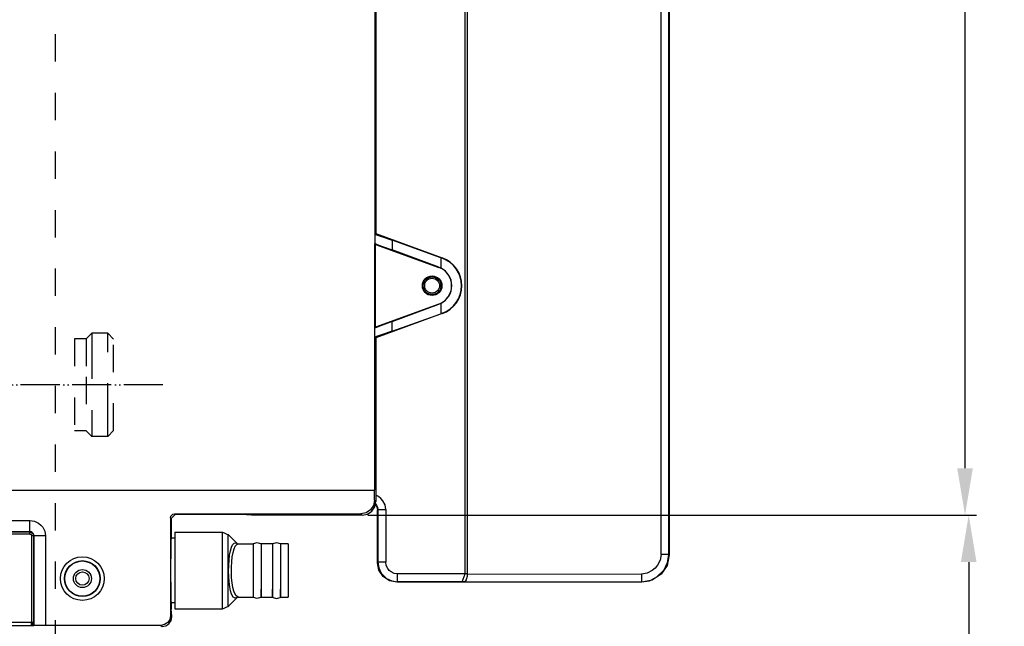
# Model space of a CAD drawing. Header units: inches. Extents: x -626 to 4489, y 2807 to 4201.
# Tile 45 of 52: x 3482 to 3734, y 3569 to 3724. Entities that reach past the tile are written whole.
import ezdxf

# ---------------------------------------------------------------- set-up
doc = ezdxf.new("R2010")
doc.units = ezdxf.units.IN
doc.linetypes.add('DASHED', pattern=[15, 7, -8])
doc.linetypes.add('PHANTOM', pattern=[13, 10, -1, 0, -1, 0, -1])
doc.layers.add('1', color=7, linetype='Continuous')
doc.styles.add('CONVERTER_11', font='txt.shx', dxfattribs={"width": 0.9})
doc.dimstyles.new('ME10_DIM_26', dxfattribs={"dimtxt": 12, "dimasz": 12, "dimexe": 2, "dimexo": 1.5, "dimgap": 2, "dimtad": 1, "dimdsep": 46, "dimtxsty": 'CONVERTER_11', "dimsah": 1, "dimcen": 0.09, "dimclrd": 2, "dimclre": 2, "dimclrt": 2, "dimadec": 0, "dimazin": 0, "dimtfac": 1, "dimtdec": 4, "dimtofl": 0, "dimtmove": 0, "dimatfit": 0, "dimfxl": 1, "dimtolj": 1, "dimtzin": 0, "dimarcsym": 0})
doc.dimstyles.new('ME10_DIM_27', dxfattribs={"dimtxt": 12, "dimasz": 12, "dimexe": 2, "dimexo": 1.5, "dimgap": 2, "dimtad": 1, "dimdsep": 46, "dimtxsty": 'CONVERTER_11', "dimsah": 1, "dimcen": 0.09, "dimclrd": 2, "dimclre": 2, "dimclrt": 2, "dimadec": 0, "dimazin": 0, "dimtfac": 1, "dimtdec": 4, "dimtofl": 0, "dimtmove": 0, "dimatfit": 0, "dimfxl": 1, "dimtolj": 1, "dimtzin": 0, "dimarcsym": 0})

# ---------------------------------------------------------------- blocks, each defined once
blk = doc.blocks.new('*D159')
at = {"layer": '1', "color": 3, "lineweight": -2, "transparency": 16777216}
for p, q in [((3571.13, 3913.36), (3725.93, 3913.36)), ((3723.93, 3901.36), (3723.93, 3769.98)), ((3723.93, 3609.4), (3723.93, 3740.78)), ((3571.13, 3597.4), (3725.93, 3597.4))]:
    blk.add_line(p, q, dxfattribs=at)
at = {"layer": '1', "color": 3, "transparency": 16777216}
for points in [[(3721.93, 3901.36), (3725.93, 3901.36), (3723.93, 3913.36)], [(3721.93, 3609.4), (3725.93, 3609.4), (3723.93, 3597.4)]]:
    blk.add_solid(points, dxfattribs=at)
at = {"layer": 'Defpoints', "color": 0, "transparency": 16777216}
for p in [(3569.63, 3913.36), (3723.93, 3913.36), (3569.63, 3597.4)]:
    blk.add_point(p, dxfattribs=at)
at = {"layer": '1', "color": 3, "transparency": 16777216, "insert": (3723.93, 3755.38), "char_height": 12, "attachment_point": 5, "rotation": 90, "style": 'CONVERTER_11'}
blk.add_mtext('\\A1;316', dxfattribs=at)
blk = doc.blocks.new('*D160')
at = {"layer": '1', "color": 3, "lineweight": -2, "transparency": 16777216}
for p, q in [((3571.13, 3597.4), (3726.87, 3597.4)), ((3724.87, 3585.4), (3724.87, 3522.88)), ((3724.87, 3414.97), (3724.87, 3477.48)), ((3543.05, 3402.97), (3726.87, 3402.97))]:
    blk.add_line(p, q, dxfattribs=at)
at = {"layer": '1', "color": 3, "transparency": 16777216}
for points in [[(3722.87, 3585.4), (3726.87, 3585.4), (3724.87, 3597.4)], [(3722.87, 3414.97), (3726.87, 3414.97), (3724.87, 3402.97)]]:
    blk.add_solid(points, dxfattribs=at)
at = {"layer": 'Defpoints', "color": 0, "transparency": 16777216}
for p in [(3569.63, 3597.4), (3724.87, 3597.4), (3541.55, 3402.97)]:
    blk.add_point(p, dxfattribs=at)
at = {"layer": '1', "color": 3, "transparency": 16777216, "insert": (3724.87, 3500.18), "char_height": 12, "attachment_point": 5, "rotation": 90, "style": 'CONVERTER_11'}
blk.add_mtext('\\A1;194,4', dxfattribs=at)

msp = doc.modelspace()

# ---------------------------------------------------------------- linework, layer by layer
at = {"color": 7, "linetype": 'Continuous'}
for p, q in [((3596.045, 3582.361), (3596.045, 3927.903)), ((3596.552, 3927.912), (3596.552, 3582.352)), ((3648.22, 3923.046), (3648.22, 3587.219)), ((3572.909, 3909.64), (3572.816, 3603.797)), ((3573.134, 3840.801), (3573.134, 3669.463)), ((3573.134, 3669.463), (3572.88, 3669.286)), ((3572.88, 3669.286), (3573.336, 3669.161)), ((3573.134, 3669.463), (3590.15, 3663.27)), ((3573.336, 3669.161), (3574.637, 3668.723)), ((3574.637, 3668.723), (3577.326, 3667.773)), ((3573.082, 3666.72), (3572.88, 3667.007)), ((3572.88, 3667.007), (3573.336, 3666.801)), ((3573.082, 3666.72), (3589.262, 3660.831)), ((3573.082, 3645.545), (3573.082, 3666.72)), ((3573.336, 3666.801), (3574.637, 3666.291)), ((3574.637, 3666.291), (3577.326, 3665.283)), ((3589.797, 3663.296), (3577.326, 3667.773)), ((3589.278, 3660.874), (3577.326, 3665.283)), ((3590.117, 3663.18), (3589.797, 3663.296)), ((3589.797, 3663.296), (3589.797, 3660.648)), ((3589.278, 3660.874), (3589.483, 3660.793)), ((3589.483, 3660.793), (3589.797, 3660.648)), ((3589.262, 3651.434), (3573.082, 3645.545)), ((3577.326, 3646.981), (3589.278, 3651.39)), ((3589.483, 3651.471), (3589.278, 3651.39)), ((3589.797, 3651.616), (3589.483, 3651.471)), ((3589.797, 3651.616), (3589.797, 3648.968)), ((3590.15, 3648.994), (3573.134, 3642.801)), ((3577.326, 3644.491), (3589.797, 3648.968)), ((3589.797, 3648.968), (3590.117, 3649.084)), ((3577.326, 3646.981), (3574.637, 3645.973)), ((3572.88, 3645.257), (3573.082, 3645.545)), ((3573.336, 3645.464), (3572.88, 3645.257)), ((3574.637, 3645.973), (3573.336, 3645.464)), ((3574.637, 3643.541), (3573.336, 3643.104)), ((3577.326, 3644.491), (3574.637, 3643.541)), ((3573.336, 3643.104), (3572.88, 3642.979)), ((3572.88, 3642.979), (3573.134, 3642.801)), ((3573.134, 3642.801), (3573.134, 3600.899)), ((2874.44, 3603.797), (3572.816, 3603.797)), ((3572.816, 3601.217), (3572.816, 3603.797)), ((3572.816, 3601.217), (3572.55, 3599.879)), ((3572.868, 3599.561), (3573.134, 3600.899)), ((3571.792, 3598.743), (3570.656, 3597.984)), ((3570.974, 3597.666), (3572.109, 3598.425)), ((3572.55, 3599.879), (3571.792, 3598.743)), ((3572.109, 3598.425), (3572.868, 3599.561)), ((3572.98, 3600.127), (3573.4, 3599.5)), ((3573.4, 3599.5), (3573.552, 3598.735)), ((3573.552, 3585.219), (3573.552, 3598.735)), ((3520.616, 3596.718), (3520.692, 3597.1)), ((3520.616, 3596.718), (3520.616, 3571.679)), ((3520.692, 3597.1), (3520.909, 3597.425)), ((3521.765, 3597.569), (3520.765, 3596.569)), ((3520.765, 3596.569), (3520.765, 3591.532)), ((3520.909, 3597.425), (3521.233, 3597.642)), ((3521.233, 3597.642), (3521.616, 3597.718)), ((3521.616, 3597.718), (3569.317, 3597.718)), ((3538.753, 3597.569), (3521.765, 3597.569)), ((3541.352, 3597.4), (3538.753, 3597.569)), ((3569.635, 3597.4), (3541.352, 3597.4)), ((3570.656, 3597.984), (3569.317, 3597.718)), ((3569.635, 3597.4), (3570.974, 3597.666)), ((3520.709, 3590.9), (3520.662, 3589.101)), ((3520.765, 3591.532), (3520.709, 3590.9)), ((3521.744, 3591.532), (3520.765, 3591.532)), ((3521.744, 3593.032), (3521.744, 3580.204)), ((3521.744, 3593.032), (3533.937, 3593.032)), ((3533.937, 3593.032), (3534.501, 3592.803)), ((3534.501, 3592.803), (3534.991, 3592.517)), ((3534.991, 3592.517), (3535.352, 3592.446)), ((3535.352, 3592.306), (3535.352, 3592.446)), ((3535.352, 3592.446), (3537.717, 3590.081)), ((3520.662, 3589.101), (3520.62, 3583.232)), ((3537.733, 3590.039), (3537.716, 3590.085)), ((3537.716, 3590.085), (3537.752, 3589.967)), ((3537.717, 3590.081), (3537.736, 3590.062)), ((3537.736, 3590.062), (3537.733, 3590.039)), ((3537.752, 3589.967), (3537.793, 3590.041)), ((3537.793, 3590.041), (3537.913, 3590.038)), ((3537.913, 3590.038), (3537.928, 3590.027)), ((3537.928, 3590.032), (3541.725, 3590.032)), ((3541.725, 3590.032), (3541.863, 3590.146)), ((3541.725, 3590.032), (3541.725, 3576.432)), ((3541.863, 3590.146), (3542.744, 3590.432)), ((3542.744, 3590.432), (3543.626, 3590.146)), ((3543.626, 3590.146), (3543.764, 3590.032)), ((3543.764, 3590.032), (3543.764, 3576.432)), ((3546.725, 3590.032), (3543.764, 3590.032)), ((3546.725, 3590.032), (3546.863, 3590.146)), ((3546.725, 3590.032), (3546.725, 3576.432)), ((3546.863, 3590.146), (3547.744, 3590.432)), ((3547.744, 3590.432), (3548.626, 3590.146)), ((3548.626, 3590.146), (3548.764, 3590.032)), ((3548.764, 3590.032), (3548.764, 3576.432)), ((3550.744, 3590.032), (3548.764, 3590.032)), ((3550.744, 3590.032), (3550.744, 3586.263)), ((3550.744, 3586.263), (3550.744, 3576.432)), ((3648.22, 3587.219), (3647.687, 3584.539)), ((3520.62, 3583.232), (3520.662, 3577.363)), ((3573.933, 3583.305), (3573.552, 3585.219)), ((3575.017, 3581.683), (3573.933, 3583.305)), ((3647.687, 3584.539), (3646.17, 3582.269)), ((3576.639, 3580.6), (3575.017, 3581.683)), ((3578.551, 3580.22), (3576.639, 3580.6)), ((3595.216, 3580.351), (3596.045, 3582.351)), ((3596.118, 3580.61), (3596.022, 3580.498)), ((3596.045, 3582.351), (3596.045, 3582.361)), ((3596.262, 3580.856), (3596.118, 3580.61)), ((3596.298, 3580.935), (3596.262, 3580.856)), ((3596.382, 3581.166), (3596.298, 3580.935)), ((3596.473, 3581.529), (3596.382, 3581.166)), ((3596.484, 3581.586), (3596.473, 3581.529)), ((3596.53, 3581.926), (3596.484, 3581.586)), ((3596.552, 3582.342), (3596.53, 3581.926)), ((3596.552, 3582.352), (3596.552, 3582.342)), ((3643.898, 3580.752), (3641.221, 3580.22)), ((3646.17, 3582.269), (3643.898, 3580.752)), ((3521.744, 3580.204), (3521.744, 3573.432)), ((3543.764, 3576.432), (3543.764, 3578.424)), ((3546.725, 3576.432), (3546.725, 3578.424)), ((3548.764, 3576.432), (3548.764, 3578.424)), ((3641.221, 3580.22), (3578.551, 3580.22)), ((3595.783, 3580.353), (3595.709, 3580.343)), ((3595.956, 3580.44), (3595.783, 3580.353)), ((3596.022, 3580.498), (3595.956, 3580.44)), ((3520.662, 3577.363), (3520.709, 3575.564)), ((3520.709, 3575.564), (3520.765, 3574.932)), ((3537.729, 3576.395), (3535.352, 3574.018)), ((3537.728, 3576.391), (3537.752, 3576.504)), ((3537.729, 3576.395), (3537.728, 3576.391)), ((3537.732, 3576.41), (3537.729, 3576.395)), ((3537.735, 3576.401), (3537.729, 3576.395)), ((3537.735, 3576.401), (3537.732, 3576.41)), ((3537.752, 3576.504), (3537.923, 3576.457)), ((3537.923, 3576.457), (3537.928, 3576.446)), ((3537.929, 3576.432), (3541.725, 3576.432)), ((3541.863, 3576.319), (3541.725, 3576.432)), ((3542.744, 3576.032), (3541.863, 3576.319)), ((3543.626, 3576.319), (3542.744, 3576.032)), ((3543.764, 3576.432), (3543.626, 3576.319)), ((3543.764, 3576.432), (3546.725, 3576.432)), ((3546.725, 3576.432), (3546.863, 3576.319)), ((3546.863, 3576.319), (3547.744, 3576.032)), ((3547.744, 3576.032), (3548.626, 3576.319)), ((3548.626, 3576.319), (3548.764, 3576.432)), ((3548.764, 3576.432), (3550.744, 3576.432)), ((3520.765, 3574.932), (3520.765, 3573.307)), ((3521.744, 3574.932), (3520.765, 3574.932)), ((3520.934, 3571.597), (3520.765, 3573.307)), ((3521.744, 3573.432), (3533.937, 3573.432)), ((3533.937, 3573.432), (3534.501, 3573.661)), ((3534.501, 3573.661), (3534.991, 3573.947)), ((3534.991, 3573.947), (3535.352, 3574.018)), ((3535.352, 3574.158), (3535.352, 3574.018)), ((3520.426, 3570.723), (3519.884, 3569.911)), ((3520.616, 3571.679), (3520.426, 3570.723)), ((3520.744, 3570.405), (3520.934, 3571.361)), ((3520.934, 3571.361), (3520.934, 3571.597)), ((3485.285, 3569.032), (3485.069, 3569.031)), ((3485.401, 3569.035), (3485.285, 3569.032)), ((3485.464, 3569.037), (3485.401, 3569.035)), ((3485.561, 3569.048), (3485.464, 3569.037)), ((3485.64, 3569.128), (3485.561, 3569.048)), ((3485.563, 3569.068), (3485.561, 3569.048)), ((3485.564, 3569.121), (3485.563, 3569.068)), ((3485.566, 3569.255), (3485.564, 3569.121)), ((3485.569, 3570.031), (3485.566, 3569.255)), ((3485.868, 3569.147), (3485.64, 3569.128)), ((3486.518, 3569.164), (3485.868, 3569.147)), ((3488.64, 3569.179), (3486.518, 3569.164)), ((3518.117, 3569.179), (3488.64, 3569.179)), ((3519.073, 3569.369), (3518.117, 3569.179)), ((3518.434, 3568.861), (3519.391, 3569.052)), ((3519.884, 3569.911), (3519.073, 3569.369)), ((3519.391, 3569.052), (3520.202, 3569.594)), ((3520.202, 3569.594), (3520.744, 3570.405))]:
    msp.add_line(p, q, dxfattribs=at)
at = {"color": 9, "linetype": 'Continuous'}
for p, q in [((3646.148, 3587.326), (3646.148, 3922.938)), ((3648.113, 3587.326), (3648.113, 3922.938)), ((3572.88, 3669.286), (3572.88, 3667.007)), ((3577.326, 3667.773), (3577.326, 3665.283)), ((3590.15, 3663.27), (3590.117, 3663.18)), ((3589.278, 3660.874), (3589.262, 3660.831)), ((3589.278, 3651.39), (3589.262, 3651.434)), ((3590.15, 3648.994), (3590.117, 3649.084)), ((3577.326, 3644.491), (3577.326, 3646.981)), ((3572.88, 3642.979), (3572.88, 3645.257)), ((3572.816, 3601.217), (3573.134, 3600.899)), ((3573.869, 3602.152), (3573.134, 3602.523)), ((3574.469, 3601.651), (3573.869, 3602.152)), ((3574.97, 3601.052), (3574.469, 3601.651)), ((3575.494, 3600.013), (3574.97, 3601.052)), ((3573.023, 3600.341), (3573.097, 3600.28)), ((3573.097, 3600.28), (3573.346, 3599.977)), ((3573.346, 3599.977), (3573.597, 3599.446)), ((3573.683, 3598.866), (3573.552, 3598.735)), ((3573.597, 3599.446), (3573.683, 3598.866)), ((3573.683, 3598.866), (3575.683, 3598.866)), ((3573.683, 3598.866), (3573.683, 3585.35)), ((3575.683, 3598.866), (3575.494, 3600.013)), ((3575.683, 3598.866), (3575.683, 3585.35)), ((2868.629, 3596.048), (3484.642, 3596.048)), ((3484.642, 3593.149), (3484.642, 3596.048)), ((3484.642, 3596.048), (3485.779, 3595.865)), ((3485.779, 3595.865), (3486.816, 3595.359)), ((3520.616, 3596.718), (3520.765, 3596.569)), ((3521.616, 3597.718), (3521.765, 3597.569)), ((3569.317, 3597.718), (3569.635, 3597.4)), ((3484.642, 3593.149), (2866.454, 3593.149)), ((3484.642, 3593.149), (3484.569, 3593.076)), ((3484.932, 3593.105), (3484.642, 3593.149)), ((3485.197, 3592.979), (3484.932, 3593.105)), ((3486.816, 3595.359), (3487.416, 3594.873)), ((3487.416, 3594.873), (3487.92, 3594.29)), ((3487.92, 3594.29), (3488.448, 3593.275)), ((3488.448, 3593.275), (3488.64, 3592.147)), ((3484.569, 3593.076), (2866.454, 3593.076)), ((3484.569, 3592.576), (2866.454, 3592.576)), ((3484.569, 3592.576), (3484.569, 3593.076)), ((3484.569, 3593.076), (3484.859, 3593.033)), ((3484.569, 3592.576), (3484.714, 3592.555)), ((3484.714, 3592.555), (3484.847, 3592.492)), ((3484.847, 3592.492), (3484.923, 3592.43)), ((3484.859, 3593.033), (3485.124, 3592.908)), ((3484.923, 3592.43), (3484.985, 3592.354)), ((3484.985, 3592.354), (3485.048, 3592.221)), ((3485.048, 3592.221), (3485.069, 3592.076)), ((3485.569, 3592.076), (3485.069, 3592.076)), ((3485.069, 3592.076), (3485.069, 3570.031)), ((3485.124, 3592.908), (3485.401, 3592.632)), ((3485.472, 3592.703), (3485.197, 3592.979)), ((3485.401, 3592.632), (3485.526, 3592.366)), ((3485.597, 3592.438), (3485.472, 3592.703)), ((3485.526, 3592.366), (3485.569, 3592.076)), ((3485.64, 3592.147), (3485.569, 3592.076)), ((3485.569, 3592.076), (3485.569, 3570.031)), ((3485.64, 3592.147), (3485.597, 3592.438)), ((3488.64, 3592.147), (3485.64, 3592.147)), ((3485.64, 3592.147), (3485.64, 3569.128)), ((3488.64, 3592.147), (3488.64, 3569.179)), ((3533.937, 3573.432), (3533.937, 3593.032)), ((3535.352, 3574.018), (3535.352, 3592.306)), ((3535.733, 3587.164), (3535.938, 3588.274)), ((3535.938, 3588.274), (3536.197, 3589.181)), ((3536.197, 3589.181), (3536.504, 3589.846)), ((3536.504, 3589.846), (3536.852, 3590.241)), ((3536.615, 3587.858), (3536.876, 3588.78)), ((3536.852, 3590.241), (3537.235, 3590.346)), ((3536.876, 3588.78), (3537.19, 3589.47)), ((3537.19, 3589.47), (3537.548, 3589.894)), ((3537.235, 3590.346), (3537.635, 3590.155)), ((3537.548, 3589.894), (3537.923, 3590.03)), ((3537.923, 3590.03), (3537.928, 3590.032)), ((3535.498, 3584.519), (3535.585, 3585.895)), ((3535.585, 3585.895), (3535.733, 3587.164)), ((3536.27, 3585.479), (3536.411, 3586.742)), ((3536.411, 3586.742), (3536.615, 3587.858)), ((3645.911, 3585.893), (3645.256, 3584.594)), ((3646.148, 3587.326), (3645.911, 3585.893)), ((3648.113, 3587.326), (3646.148, 3587.326)), ((3647.81, 3585.295), (3648.113, 3587.326)), ((3648.113, 3587.326), (3648.22, 3587.219)), ((3535.473, 3583.09), (3535.498, 3584.519)), ((3535.511, 3581.666), (3535.473, 3583.09)), ((3536.184, 3582.725), (3536.194, 3584.121)), ((3536.194, 3584.121), (3536.27, 3585.479)), ((3573.683, 3585.35), (3573.552, 3585.219)), ((3575.683, 3585.35), (3573.683, 3585.35)), ((3573.683, 3585.35), (3573.899, 3583.899)), ((3573.899, 3583.899), (3574.527, 3582.573)), ((3575.825, 3584.49), (3575.683, 3585.35)), ((3576.218, 3583.711), (3575.825, 3584.49)), ((3576.594, 3583.262), (3576.218, 3583.711)), ((3577.043, 3582.886), (3576.594, 3583.262)), ((3643.88, 3583.219), (3642.581, 3582.565)), ((3644.629, 3583.845), (3643.88, 3583.219)), ((3645.256, 3584.594), (3644.629, 3583.845)), ((3645, 3581.508), (3646.932, 3583.439)), ((3646.932, 3583.439), (3647.81, 3585.295)), ((3535.61, 3580.305), (3535.511, 3581.666)), ((3536.242, 3581.349), (3536.184, 3582.725)), ((3536.367, 3580.051), (3536.242, 3581.349)), ((3574.527, 3582.573), (3575.906, 3581.194)), ((3575.906, 3581.194), (3577.232, 3580.567)), ((3577.823, 3582.493), (3577.043, 3582.886)), ((3577.232, 3580.567), (3578.683, 3580.351)), ((3578.683, 3582.351), (3577.823, 3582.493)), ((3596.045, 3582.351), (3578.683, 3582.351)), ((3578.683, 3580.351), (3578.683, 3582.351)), ((3596.552, 3582.352), (3596.045, 3582.361)), ((3596.552, 3582.342), (3641.147, 3582.328)), ((3641.112, 3580.329), (3643.144, 3580.63)), ((3641.131, 3580.678), (3641.115, 3580.357)), ((3641.141, 3581.228), (3641.131, 3580.678)), ((3641.147, 3582.328), (3641.141, 3581.228)), ((3642.581, 3582.565), (3641.147, 3582.328)), ((3643.144, 3580.63), (3645, 3581.508)), ((3535.77, 3579.063), (3535.61, 3580.305)), ((3535.986, 3577.99), (3535.77, 3579.063)), ((3536.235, 3577.18), (3535.986, 3577.99)), ((3536.554, 3578.888), (3536.367, 3580.051)), ((3536.801, 3577.908), (3536.554, 3578.888)), ((3578.683, 3580.351), (3578.551, 3580.22)), ((3595.216, 3580.351), (3578.683, 3580.351)), ((3595.709, 3580.343), (3595.216, 3580.351)), ((3595.709, 3580.343), (3641.112, 3580.329)), ((3641.115, 3580.357), (3641.112, 3580.329)), ((3641.112, 3580.329), (3641.221, 3580.22)), ((3536.679, 3576.379), (3536.235, 3577.18)), ((3537.187, 3576.115), (3536.679, 3576.379)), ((3537.3, 3576.828), (3536.801, 3577.908)), ((3537.705, 3576.372), (3537.187, 3576.115)), ((3537.894, 3576.433), (3537.3, 3576.828)), ((3537.733, 3576.409), (3537.732, 3576.41)), ((3537.735, 3576.401), (3537.733, 3576.409)), ((3537.905, 3576.437), (3537.894, 3576.433)), ((3520.616, 3571.679), (3520.934, 3571.361)), ((3485.069, 3569.031), (2830.426, 3569.031)), ((3132.552, 3570.031), (3485.069, 3570.031)), ((3485.069, 3569.33), (3485.069, 3570.031)), ((3485.069, 3570.031), (3485.42, 3570.031)), ((3485.101, 3569.334), (3485.069, 3569.33)), ((3485.069, 3569.031), (3485.069, 3569.33)), ((3485.13, 3569.343), (3485.101, 3569.334)), ((3485.178, 3569.373), (3485.13, 3569.343)), ((3485.205, 3569.398), (3485.178, 3569.373)), ((3485.237, 3569.434), (3485.205, 3569.398)), ((3485.263, 3569.468), (3485.237, 3569.434)), ((3485.299, 3569.51), (3485.263, 3569.468)), ((3485.333, 3569.538), (3485.299, 3569.51)), ((3485.333, 3569.538), (3485.345, 3569.644)), ((3485.333, 3569.538), (3485.561, 3569.048)), ((3485.345, 3569.644), (3485.372, 3569.721)), ((3485.372, 3569.721), (3485.388, 3569.759)), ((3485.388, 3569.759), (3485.411, 3569.847)), ((3485.411, 3569.847), (3485.42, 3570.031)), ((3485.42, 3570.031), (3485.569, 3570.031)), ((3518.117, 3569.179), (3518.434, 3568.861))]:
    msp.add_line(p, q, dxfattribs=at)
at = {"color": 7, "linetype": 'DASHED'}
for p, q in [((3500.472, 3643.98), (3499.052, 3642.559)), ((3500.472, 3643.98), (3500.472, 3639.257)), ((3504.552, 3643.98), (3500.472, 3643.98)), ((3504.552, 3624.149), (3504.552, 3643.98)), ((3506.052, 3642.48), (3504.552, 3643.98)), ((3499.052, 3642.559), (3496.052, 3642.559)), ((3499.052, 3642.559), (3499.052, 3632.808)), ((3506.052, 3619.039), (3506.052, 3642.48)), ((3500.472, 3639.257), (3500.472, 3617.539)), ((3499.052, 3632.808), (3499.052, 3618.959)), ((3504.552, 3617.539), (3504.552, 3624.149)), ((3499.052, 3618.959), (3496.052, 3618.959)), ((3500.472, 3617.539), (3499.052, 3618.959)), ((3504.552, 3617.539), (3506.052, 3619.039)), ((3504.552, 3617.539), (3500.472, 3617.539))]:
    msp.add_line(p, q, dxfattribs=at)
at = {"color": 7, "linetype": 'Continuous'}
for centre, radius in [((3587.552, 3656.132), 2.5), ((3587.552, 3656.132), 2.25), ((3587.552, 3656.132), 1.9), ((3498.052, 3581.167), 4.5), ((3498.052, 3581.167), 2.3), ((3498.052, 3581.167), 1.7)]:
    msp.add_circle(centre, radius, dxfattribs=at)
at = {"color": 9, "linetype": 'Continuous'}
for radius in [5.587, 4.588]:
    msp.add_circle((3498.052, 3581.167), radius, dxfattribs=at)
at = {"color": 7, "linetype": 'Continuous'}
for radius, start, end in [(7.5, 290.00001, 69.99999), (7.596, 290.00004, 69.99996), (5, 290.00016, 69.99984), (5.044, 296.43528, 63.56472)]:
    msp.add_arc((3587.552, 3656.132), radius, start, end, dxfattribs=at)
at = {"layer": '1', "color": 7, "linetype": 'DASHED'}
for p, q in [((3491.052, 4005.501), (3491.052, 3518.5)), ((3496.052, 3642.559), (3496.052, 3618.959))]:
    msp.add_line(p, q, dxfattribs=at)
at = {"layer": '1', "color": 2, "linetype": 'PHANTOM'}
msp.add_line((3518.641, 3630.759), (3477.486, 3630.759), dxfattribs=at)

# ---------------------------------------------------------------- dimensions: what is measured, and where the dimension line sits
at = {"layer": '1', "color": 3}
for base, p1, p2, text, dimstyle, picture, middle in [((3723.931, 3913.364), (3569.635, 3597.4), (3569.635, 3913.364), '316', 'ME10_DIM_26', '*D159', (3723.931, 3755.382)), ((3724.868, 3597.4), (3541.552, 3402.967), (3569.635, 3597.4), '194,4', 'ME10_DIM_27', '*D160', (3724.868, 3500.184))]:
    dim = msp.add_linear_dim(base=base, p1=p1, p2=p2, angle=90, text=text, dimstyle=dimstyle, override={"dimclrd": 3, "dimclre": 3, "dimclrt": 3}, dxfattribs=at)
    dim.commit()
    dim.dimension.update_dxf_attribs({"geometry": picture, "text_midpoint": middle, "text_rotation": 90})

doc.saveas('drawing.dxf')
